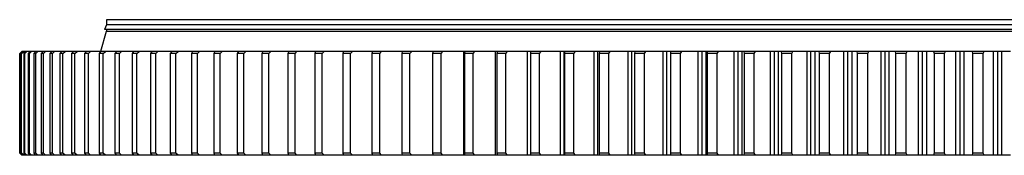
# Model space of a CAD drawing. Header units: millimetres. Extents: x 815 to 21680, y 64151 to 79763.
# Tile 4 of 18: x 3390 to 5343, y 72001 to 72269. Entities that reach past the tile are written whole.
import ezdxf

# ---------------------------------------------------------------- set-up
doc = ezdxf.new("R2010")
doc.units = ezdxf.units.MM
doc.header["$LTSCALE"] = 100

msp = doc.modelspace()

# ---------------------------------------------------------------- linework, layer by layer
at = {"color": 7, "linetype": 'Continuous', "lineweight": 25}
for p, q in [((3562.5, 72268.7), (3562.5, 72258.7)), ((7172.5, 72268.7), (3562.5, 72268.7)), ((3561.8, 72245.7), (3550.3, 72205.7)), ((3562.5, 72258.5), (3558, 72249.2)), ((7177, 72249.2), (3558, 72249.2)), ((7173.3, 72245.7), (3561.8, 72245.7)), ((7172.5, 72258.7), (3562.5, 72258.7)), ((7172.5, 72258.5), (3562.5, 72258.5)), ((3562.5, 72249.2), (3562.5, 72245.7)), ((3570, 72258.7), (3570, 72258.5)), ((3394.1, 72205.7), (3390.1, 72201.7)), ((3390.5, 72201.7), (3394.5, 72205.7)), ((3396.6, 72205.7), (3392.7, 72201.7)), ((3393.9, 72201.7), (3398, 72205.7)), ((3394.5, 72205.7), (3394.1, 72205.7)), ((3396.4, 72205.7), (3394.5, 72205.7)), ((3398, 72205.7), (3396.6, 72205.7)), ((3401.9, 72205.7), (3398, 72205.7)), ((3402.1, 72205.7), (3398.2, 72201.7)), ((3400.2, 72201.7), (3404.4, 72205.7)), ((3404.4, 72205.7), (3402.1, 72205.7)), ((3410.3, 72205.7), (3404.4, 72205.7)), ((3410.5, 72205.7), (3406.7, 72201.7)), ((3409.5, 72201.7), (3413.7, 72205.7)), ((3413.7, 72205.7), (3410.5, 72205.7)), ((3421.5, 72205.7), (3413.7, 72205.7)), ((3421.9, 72205.7), (3418.2, 72201.7)), ((3421.8, 72201.7), (3426, 72205.7)), ((3426, 72205.7), (3421.9, 72205.7)), ((3436, 72205.7), (3426, 72205.7)), ((3436.2, 72205.7), (3432.5, 72201.7)), ((3441.2, 72205.7), (3436.2, 72205.7)), ((3437, 72201.7), (3441.2, 72205.7)), ((3453, 72205.7), (3441.2, 72205.7)), ((3453.4, 72205.7), (3449.8, 72201.7)), ((3459.3, 72205.7), (3453.4, 72205.7)), ((3455, 72201.7), (3459.3, 72205.7)), ((3473.3, 72205.7), (3459.3, 72205.7)), ((3473.4, 72205.7), (3470, 72201.7)), ((3480.3, 72205.7), (3473.4, 72205.7)), ((3476, 72201.7), (3480.3, 72205.7)), ((3496.2, 72205.7), (3480.3, 72205.7)), ((3496.4, 72205.7), (3493, 72201.7)), ((3504.1, 72205.7), (3496.4, 72205.7)), ((3499.8, 72201.7), (3504.1, 72205.7)), ((3521.9, 72205.7), (3504.1, 72205.7)), ((3522.1, 72205.7), (3518.9, 72201.7)), ((3530.7, 72205.7), (3522.1, 72205.7)), ((3526.4, 72201.7), (3530.7, 72205.7)), ((3550.5, 72205.7), (3530.7, 72205.7)), ((3550.6, 72205.7), (3547.5, 72201.7)), ((3560.1, 72205.7), (3550.6, 72205.7)), ((3555.8, 72201.7), (3560.1, 72205.7)), ((3581.7, 72205.7), (3560.1, 72205.7)), ((3581.9, 72205.7), (3578.9, 72201.7)), ((3592.1, 72205.7), (3581.9, 72205.7)), ((3587.9, 72201.7), (3592.1, 72205.7)), ((3615.5, 72205.7), (3592.1, 72205.7)), ((3615.8, 72205.7), (3613, 72201.7)), ((3626.9, 72205.7), (3615.8, 72205.7)), ((3622.7, 72201.7), (3626.9, 72205.7)), ((3652.2, 72205.7), (3626.9, 72205.7)), ((3652.4, 72205.7), (3649.7, 72201.7)), ((3664.3, 72205.7), (3652.4, 72205.7)), ((3660.1, 72201.7), (3664.3, 72205.7)), ((3691.4, 72205.7), (3664.3, 72205.7)), ((3691.6, 72205.7), (3688.9, 72201.7)), ((3704.2, 72205.7), (3691.6, 72205.7)), ((3700.1, 72201.7), (3704.2, 72205.7)), ((3733.1, 72205.7), (3704.2, 72205.7)), ((3733.2, 72205.7), (3730.7, 72201.7)), ((3746.7, 72205.7), (3733.2, 72205.7)), ((3742.5, 72201.7), (3746.7, 72205.7)), ((3777, 72205.7), (3746.7, 72205.7)), ((3777.4, 72205.7), (3775, 72201.7)), ((3791.6, 72205.7), (3777.4, 72205.7)), ((3787.5, 72201.7), (3791.6, 72205.7)), ((3823.6, 72205.7), (3791.6, 72205.7)), ((3823.9, 72205.7), (3821.7, 72201.7)), ((3838.8, 72205.7), (3823.9, 72205.7)), ((3834.8, 72201.7), (3838.8, 72205.7)), ((3872.6, 72205.7), (3838.8, 72205.7)), ((3872.7, 72205.7), (3870.7, 72201.7)), ((3888.4, 72205.7), (3872.7, 72205.7)), ((3884.4, 72201.7), (3888.4, 72205.7)), ((3923.7, 72205.7), (3888.4, 72205.7)), ((3923.8, 72205.7), (3921.9, 72201.7)), ((3940.1, 72205.7), (3923.8, 72205.7)), ((3936.2, 72201.7), (3940.1, 72205.7)), ((3976.9, 72205.7), (3940.1, 72205.7)), ((3977.1, 72205.7), (3975.3, 72201.7)), ((3994.1, 72205.7), (3977.1, 72205.7)), ((3990.2, 72201.7), (3994.1, 72205.7)), ((4032.3, 72205.7), (3994.1, 72205.7)), ((4032.4, 72205.7), (4030.8, 72201.7)), ((4050.1, 72205.7), (4032.4, 72205.7)), ((4046.3, 72201.7), (4050.1, 72205.7)), ((4089.6, 72205.7), (4050.1, 72205.7)), ((4089.8, 72205.7), (4088.4, 72201.7)), ((4108, 72205.7), (4089.8, 72205.7)), ((4104.3, 72201.7), (4108, 72205.7)), ((4148.8, 72205.7), (4108, 72205.7)), ((4149.1, 72205.7), (4147.8, 72201.7)), ((4167.9, 72205.7), (4149.1, 72205.7)), ((4164.3, 72201.7), (4167.9, 72205.7)), ((4210.2, 72205.7), (4167.9, 72205.7)), ((4210.2, 72205.7), (4209.1, 72201.7)), ((4229.6, 72205.7), (4210.2, 72205.7)), ((4226, 72201.7), (4229.6, 72205.7)), ((4271.4, 72205.7), (4229.6, 72205.7)), ((4271.4, 72000.7), (4271.4, 72205.7)), ((4273.1, 72205.7), (4271.4, 72205.7)), ((4273.1, 72205.7), (4272.1, 72201.7)), ((4292.9, 72205.7), (4273.1, 72205.7)), ((4289.5, 72201.7), (4292.9, 72205.7)), ((4333.6, 72205.7), (4292.9, 72205.7)), ((4333.6, 72000.7), (4333.6, 72205.7)), ((4337.6, 72205.7), (4333.6, 72205.7)), ((4337.6, 72205.7), (4336.8, 72201.7)), ((4357.9, 72205.7), (4337.6, 72205.7)), ((4354.6, 72201.7), (4357.9, 72205.7)), ((4397.4, 72205.7), (4357.9, 72205.7)), ((4397.4, 72000.7), (4397.4, 72205.7)), ((4403.6, 72205.7), (4397.4, 72205.7)), ((4403.6, 72205.7), (4403, 72201.7)), ((4424.5, 72205.7), (4403.6, 72205.7)), ((4421.2, 72201.7), (4424.5, 72205.7)), ((4462.6, 72205.7), (4424.5, 72205.7)), ((4462.6, 72000.7), (4462.6, 72205.7)), ((4469.9, 72205.7), (4462.6, 72205.7)), ((4469.9, 72000.7), (4469.9, 72205.7)), ((4471.1, 72205.7), (4469.9, 72205.7)), ((4471.1, 72205.7), (4470.6, 72201.7)), ((4492.4, 72205.7), (4471.1, 72205.7)), ((4489.3, 72201.7), (4492.4, 72205.7)), ((4529.3, 72205.7), (4492.4, 72205.7)), ((4529.3, 72000.7), (4529.3, 72205.7)), ((4536.6, 72205.7), (4529.3, 72205.7)), ((4536.6, 72000.7), (4536.6, 72205.7)), ((4540, 72205.7), (4536.6, 72205.7)), ((4540, 72205.7), (4539.7, 72201.7)), ((4561.6, 72205.7), (4540, 72205.7)), ((4558.7, 72201.7), (4561.6, 72205.7)), ((4597.1, 72205.7), (4561.6, 72205.7)), ((4597.1, 72000.7), (4597.1, 72205.7)), ((4604.6, 72205.7), (4597.1, 72205.7)), ((4604.6, 72000.7), (4604.6, 72205.7)), ((4610.1, 72205.7), (4604.6, 72205.7)), ((4610.1, 72205.7), (4609.9, 72201.7)), ((4632.1, 72205.7), (4610.1, 72205.7)), ((4629.2, 72201.7), (4632.1, 72205.7)), ((4666.2, 72205.7), (4632.1, 72205.7)), ((4666.2, 72000.7), (4666.2, 72205.7)), ((4673.8, 72205.7), (4666.2, 72205.7)), ((4673.8, 72000.7), (4673.8, 72205.7)), ((4681.3, 72205.7), (4673.8, 72205.7)), ((4681.3, 72205.7), (4681.3, 72201.7)), ((4703.7, 72205.7), (4681.3, 72205.7)), ((4700.9, 72201.7), (4703.7, 72205.7)), ((4736.2, 72205.7), (4703.7, 72205.7)), ((4736.2, 72000.7), (4736.2, 72205.7)), ((4744, 72205.7), (4736.2, 72205.7)), ((4744, 72000.7), (4744, 72205.7)), ((4751.7, 72205.7), (4744, 72205.7)), ((4751.7, 72000.7), (4751.7, 72205.7)), ((4753.6, 72205.7), (4751.7, 72205.7)), ((4753.6, 72205.7), (4753.8, 72201.7)), ((4776.2, 72205.7), (4753.6, 72205.7)), ((4773.6, 72201.7), (4776.2, 72205.7)), ((4807.3, 72205.7), (4776.2, 72205.7)), ((4807.3, 72000.7), (4807.3, 72205.7)), ((4815.1, 72205.7), (4807.3, 72205.7)), ((4815.1, 72000.7), (4815.1, 72205.7)), ((4822.9, 72205.7), (4815.1, 72205.7)), ((4822.9, 72000.7), (4822.9, 72205.7)), ((4826.8, 72205.7), (4822.9, 72205.7)), ((4826.8, 72205.7), (4827.1, 72201.7)), ((4849.7, 72205.7), (4826.8, 72205.7)), ((4847.2, 72201.7), (4849.7, 72205.7)), ((4879.1, 72205.7), (4849.7, 72205.7)), ((4879.1, 72000.7), (4879.1, 72205.7)), ((4887.1, 72205.7), (4879.1, 72205.7)), ((4887.1, 72000.7), (4887.1, 72205.7)), ((4895, 72205.7), (4887.1, 72205.7)), ((4895, 72000.7), (4895, 72205.7)), ((4900.8, 72205.7), (4895, 72205.7)), ((4900.8, 72205.7), (4901.3, 72201.7)), ((4923.9, 72205.7), (4900.8, 72205.7)), ((4921.6, 72201.7), (4923.9, 72205.7)), ((4951.8, 72205.7), (4923.9, 72205.7)), ((4951.8, 72000.7), (4951.8, 72205.7)), ((4959.7, 72205.7), (4951.8, 72205.7)), ((4959.7, 72000.7), (4959.7, 72205.7)), ((4967.7, 72205.7), (4959.7, 72205.7)), ((4967.7, 72000.7), (4967.7, 72205.7)), ((4975.5, 72205.7), (4967.7, 72205.7)), ((4975.5, 72205.7), (4976.2, 72201.7)), ((4998.8, 72205.7), (4975.5, 72205.7)), ((4996.6, 72201.7), (4998.8, 72205.7)), ((5025, 72205.7), (4998.8, 72205.7)), ((5025, 72000.7), (5025, 72205.7)), ((5033, 72205.7), (5025, 72205.7)), ((5033, 72000.7), (5033, 72205.7)), ((5041.1, 72205.7), (5033, 72205.7)), ((5041.1, 72000.7), (5041.1, 72205.7)), ((5050.8, 72205.7), (5041.1, 72205.7)), ((5050.8, 72205.7), (5051.6, 72201.7)), ((5074.3, 72205.7), (5050.8, 72205.7)), ((5072.2, 72201.7), (5074.3, 72205.7)), ((5098.7, 72205.7), (5074.3, 72205.7)), ((5098.7, 72000.7), (5098.7, 72205.7)), ((5106.8, 72205.7), (5098.7, 72205.7)), ((5106.8, 72000.7), (5106.8, 72205.7)), ((5115, 72205.7), (5106.8, 72205.7)), ((5115, 72000.7), (5115, 72205.7)), ((5126.6, 72205.7), (5115, 72205.7)), ((5126.6, 72205.7), (5127.6, 72201.7)), ((5150.2, 72205.7), (5126.6, 72205.7)), ((5148.3, 72201.7), (5150.2, 72205.7)), ((5172.9, 72205.7), (5150.2, 72205.7)), ((5172.9, 72000.7), (5172.9, 72205.7)), ((5181, 72205.7), (5172.9, 72205.7)), ((5181, 72000.7), (5181, 72205.7)), ((5189.2, 72205.7), (5181, 72205.7)), ((5189.2, 72000.7), (5189.2, 72205.7)), ((5202.7, 72205.7), (5189.2, 72205.7)), ((5202.7, 72205.7), (5203.9, 72201.7)), ((5226.4, 72205.7), (5202.7, 72205.7)), ((5224.7, 72201.7), (5226.4, 72205.7)), ((5247.3, 72205.7), (5226.4, 72205.7)), ((5247.3, 72000.7), (5247.3, 72205.7)), ((5255.5, 72205.7), (5247.3, 72205.7)), ((5255.5, 72000.7), (5255.5, 72205.7)), ((5263.7, 72205.7), (5255.5, 72205.7)), ((5263.7, 72000.7), (5263.7, 72205.7)), ((5279.1, 72205.7), (5263.7, 72205.7)), ((5279.1, 72205.7), (5280.4, 72201.7)), ((5302.9, 72205.7), (5279.1, 72205.7)), ((5301.2, 72201.7), (5302.9, 72205.7)), ((5322, 72205.7), (5302.9, 72205.7)), ((5322, 72000.7), (5322, 72205.7)), ((5330.2, 72205.7), (5322, 72205.7)), ((5330.2, 72000.7), (5330.2, 72205.7)), ((5338.3, 72205.7), (5330.2, 72205.7)), ((5338.3, 72000.7), (5338.3, 72205.7)), ((5355.6, 72205.7), (5338.3, 72205.7)), ((3390.5, 72201.7), (3390.1, 72201.7)), ((3390.1, 72201.7), (3390.1, 72004.7)), ((3390.5, 72004.7), (3390.5, 72201.7)), ((3393.9, 72201.7), (3392.7, 72201.7)), ((3392.7, 72201.7), (3392.7, 72004.7)), ((3393.9, 72004.7), (3393.9, 72201.7)), ((3400.2, 72201.7), (3398.2, 72201.7)), ((3398.2, 72201.7), (3398.2, 72004.7)), ((3400.2, 72004.7), (3400.2, 72201.7)), ((3409.5, 72201.7), (3406.7, 72201.7)), ((3406.7, 72201.7), (3406.7, 72004.7)), ((3409.5, 72004.7), (3409.5, 72201.7)), ((3421.8, 72201.7), (3418.2, 72201.7)), ((3418.2, 72201.7), (3418.2, 72004.7)), ((3421.8, 72004.7), (3421.8, 72201.7)), ((3437, 72201.7), (3432.5, 72201.7)), ((3432.5, 72201.7), (3432.5, 72004.7)), ((3437, 72004.7), (3437, 72201.7)), ((3455, 72201.7), (3449.8, 72201.7)), ((3449.8, 72201.7), (3449.8, 72004.7)), ((3455, 72004.7), (3455, 72201.7)), ((3476, 72201.7), (3470, 72201.7)), ((3470, 72201.7), (3470, 72004.7)), ((3476, 72004.7), (3476, 72201.7)), ((3499.8, 72201.7), (3493, 72201.7)), ((3493, 72201.7), (3493, 72004.7)), ((3499.8, 72004.7), (3499.8, 72201.7)), ((3518.9, 72201.7), (3518.9, 72004.7)), ((3526.4, 72201.7), (3518.9, 72201.7)), ((3526.4, 72004.7), (3526.4, 72201.7)), ((3555.8, 72201.7), (3547.5, 72201.7)), ((3547.5, 72201.7), (3547.5, 72004.7)), ((3555.8, 72004.7), (3555.8, 72201.7)), ((3587.9, 72201.7), (3578.9, 72201.7)), ((3578.9, 72201.7), (3578.9, 72004.7)), ((3587.9, 72004.7), (3587.9, 72201.7)), ((3622.7, 72201.7), (3613, 72201.7)), ((3613, 72201.7), (3613, 72004.7)), ((3622.7, 72004.7), (3622.7, 72201.7)), ((3660.1, 72201.7), (3649.7, 72201.7)), ((3649.7, 72201.7), (3649.7, 72004.7)), ((3660.1, 72004.7), (3660.1, 72201.7)), ((3688.9, 72201.7), (3688.9, 72004.7)), ((3700.1, 72201.7), (3688.9, 72201.7)), ((3700.1, 72004.7), (3700.1, 72201.7)), ((3730.7, 72201.7), (3730.7, 72004.7)), ((3742.5, 72201.7), (3730.7, 72201.7)), ((3742.5, 72004.7), (3742.5, 72201.7)), ((3787.5, 72201.7), (3775, 72201.7)), ((3775, 72201.7), (3775, 72004.7)), ((3787.5, 72004.7), (3787.5, 72201.7)), ((3821.7, 72201.7), (3821.7, 72004.7)), ((3834.8, 72201.7), (3821.7, 72201.7)), ((3834.8, 72004.7), (3834.8, 72201.7)), ((3870.7, 72201.7), (3870.7, 72004.7)), ((3884.4, 72201.7), (3870.7, 72201.7)), ((3884.4, 72004.7), (3884.4, 72201.7)), ((3921.9, 72201.7), (3921.9, 72004.7)), ((3936.2, 72201.7), (3921.9, 72201.7)), ((3936.2, 72004.7), (3936.2, 72201.7)), ((3975.3, 72201.7), (3975.3, 72004.7)), ((3990.2, 72201.7), (3975.3, 72201.7)), ((3990.2, 72004.7), (3990.2, 72201.7)), ((4046.3, 72201.7), (4030.8, 72201.7)), ((4030.8, 72201.7), (4030.8, 72004.7)), ((4046.3, 72004.7), (4046.3, 72201.7)), ((4088.4, 72201.7), (4088.4, 72004.7)), ((4104.3, 72201.7), (4088.4, 72201.7)), ((4104.3, 72004.7), (4104.3, 72201.7)), ((4147.8, 72201.7), (4147.8, 72004.7)), ((4164.3, 72201.7), (4147.8, 72201.7)), ((4164.3, 72004.7), (4164.3, 72201.7)), ((4226, 72201.7), (4209.1, 72201.7)), ((4209.1, 72201.7), (4209.1, 72004.7)), ((4226, 72004.7), (4226, 72201.7)), ((4289.5, 72201.7), (4272.1, 72201.7)), ((4272.1, 72201.7), (4272.1, 72004.7)), ((4289.5, 72004.7), (4289.5, 72201.7)), ((4354.6, 72201.7), (4336.8, 72201.7)), ((4336.8, 72201.7), (4336.8, 72004.7)), ((4354.6, 72004.7), (4354.6, 72201.7)), ((4403, 72201.7), (4403, 72004.7)), ((4421.2, 72201.7), (4403, 72201.7)), ((4421.2, 72004.7), (4421.2, 72201.7)), ((4470.6, 72201.7), (4470.6, 72004.7)), ((4489.3, 72201.7), (4470.6, 72201.7)), ((4489.3, 72004.7), (4489.3, 72201.7)), ((4558.7, 72201.7), (4539.7, 72201.7)), ((4539.7, 72201.7), (4539.7, 72004.7)), ((4558.7, 72004.7), (4558.7, 72201.7)), ((4609.9, 72201.7), (4609.9, 72004.7)), ((4629.2, 72201.7), (4609.9, 72201.7)), ((4629.2, 72004.7), (4629.2, 72201.7)), ((4700.9, 72201.7), (4681.3, 72201.7)), ((4681.3, 72201.7), (4681.3, 72004.7)), ((4700.9, 72004.7), (4700.9, 72201.7)), ((4773.6, 72201.7), (4753.8, 72201.7)), ((4753.8, 72201.7), (4753.8, 72004.7)), ((4773.6, 72004.7), (4773.6, 72201.7)), ((4827.1, 72201.7), (4827.1, 72004.7)), ((4847.2, 72201.7), (4827.1, 72201.7)), ((4847.2, 72004.7), (4847.2, 72201.7)), ((4901.3, 72201.7), (4901.3, 72004.7)), ((4921.6, 72201.7), (4901.3, 72201.7)), ((4921.6, 72004.7), (4921.6, 72201.7)), ((4996.6, 72201.7), (4976.2, 72201.7)), ((4976.2, 72201.7), (4976.2, 72004.7)), ((4996.6, 72004.7), (4996.6, 72201.7)), ((5051.6, 72201.7), (5051.6, 72004.7)), ((5072.2, 72201.7), (5051.6, 72201.7)), ((5072.2, 72004.7), (5072.2, 72201.7)), ((5127.6, 72201.7), (5127.6, 72004.7)), ((5148.3, 72201.7), (5127.6, 72201.7)), ((5148.3, 72004.7), (5148.3, 72201.7)), ((5203.9, 72201.7), (5203.9, 72004.7)), ((5224.7, 72201.7), (5203.9, 72201.7)), ((5224.7, 72004.7), (5224.7, 72201.7)), ((5280.4, 72201.7), (5280.4, 72004.7)), ((5301.2, 72201.7), (5280.4, 72201.7)), ((5301.2, 72004.7), (5301.2, 72201.7)), ((3390.1, 72004.7), (3394.1, 72000.7)), ((3390.5, 72004.7), (3390.1, 72004.7)), ((3394.5, 72000.7), (3390.5, 72004.7)), ((3392.7, 72004.7), (3396.6, 72000.7)), ((3393.9, 72004.7), (3392.7, 72004.7)), ((3398, 72000.7), (3393.9, 72004.7)), ((3394.5, 72000.7), (3394.1, 72000.7)), ((3396.2, 72000.7), (3394.5, 72000.7)), ((3398, 72000.7), (3396.6, 72000.7)), ((3401.9, 72000.7), (3398, 72000.7)), ((3398.2, 72004.7), (3402.1, 72000.7)), ((3400.2, 72004.7), (3398.2, 72004.7)), ((3404.4, 72000.7), (3400.2, 72004.7)), ((3404.4, 72000.7), (3402.1, 72000.7)), ((3410.1, 72000.7), (3404.4, 72000.7)), ((3406.7, 72004.7), (3410.5, 72000.7)), ((3409.5, 72004.7), (3406.7, 72004.7)), ((3413.7, 72000.7), (3409.5, 72004.7)), ((3413.7, 72000.7), (3410.5, 72000.7)), ((3421.5, 72000.7), (3413.7, 72000.7)), ((3418.2, 72004.7), (3421.9, 72000.7)), ((3421.8, 72004.7), (3418.2, 72004.7)), ((3426, 72000.7), (3421.8, 72004.7)), ((3426, 72000.7), (3421.9, 72000.7)), ((3436, 72000.7), (3426, 72000.7)), ((3432.5, 72004.7), (3436.2, 72000.7)), ((3437, 72004.7), (3432.5, 72004.7)), ((3441.2, 72000.7), (3436.2, 72000.7)), ((3441.2, 72000.7), (3437, 72004.7)), ((3453.2, 72000.7), (3441.2, 72000.7)), ((3449.8, 72004.7), (3453.4, 72000.7)), ((3455, 72004.7), (3449.8, 72004.7)), ((3459.3, 72000.7), (3453.4, 72000.7)), ((3459.3, 72000.7), (3455, 72004.7)), ((3473.1, 72000.7), (3459.3, 72000.7)), ((3470, 72004.7), (3473.4, 72000.7)), ((3476, 72004.7), (3470, 72004.7)), ((3480.3, 72000.7), (3473.4, 72000.7)), ((3480.3, 72000.7), (3476, 72004.7)), ((3496.2, 72000.7), (3480.3, 72000.7)), ((3493, 72004.7), (3496.4, 72000.7)), ((3499.8, 72004.7), (3493, 72004.7)), ((3504.1, 72000.7), (3496.4, 72000.7)), ((3504.1, 72000.7), (3499.8, 72004.7)), ((3521.9, 72000.7), (3504.1, 72000.7)), ((3526.4, 72004.7), (3518.9, 72004.7)), ((3518.9, 72004.7), (3522.1, 72000.7)), ((3530.7, 72000.7), (3522.1, 72000.7)), ((3530.7, 72000.7), (3526.4, 72004.7)), ((3550.5, 72000.7), (3530.7, 72000.7)), ((3555.8, 72004.7), (3547.5, 72004.7)), ((3547.5, 72004.7), (3550.6, 72000.7)), ((3560.1, 72000.7), (3550.6, 72000.7)), ((3560.1, 72000.7), (3555.8, 72004.7)), ((3581.4, 72000.7), (3560.1, 72000.7)), ((3587.9, 72004.7), (3578.9, 72004.7)), ((3578.9, 72004.7), (3581.9, 72000.7)), ((3592.1, 72000.7), (3581.9, 72000.7)), ((3592.1, 72000.7), (3587.9, 72004.7)), ((3615.7, 72000.7), (3592.1, 72000.7)), ((3622.7, 72004.7), (3613, 72004.7)), ((3613, 72004.7), (3615.8, 72000.7)), ((3626.9, 72000.7), (3615.8, 72000.7)), ((3626.9, 72000.7), (3622.7, 72004.7)), ((3652.2, 72000.7), (3626.9, 72000.7)), ((3660.1, 72004.7), (3649.7, 72004.7)), ((3649.7, 72004.7), (3652.4, 72000.7)), ((3664.3, 72000.7), (3652.4, 72000.7)), ((3664.3, 72000.7), (3660.1, 72004.7)), ((3691.2, 72000.7), (3664.3, 72000.7)), ((3700.1, 72004.7), (3688.9, 72004.7)), ((3688.9, 72004.7), (3691.6, 72000.7)), ((3704.2, 72000.7), (3691.6, 72000.7)), ((3704.2, 72000.7), (3700.1, 72004.7)), ((3733.1, 72000.7), (3704.2, 72000.7)), ((3742.5, 72004.7), (3730.7, 72004.7)), ((3730.7, 72004.7), (3733.2, 72000.7)), ((3746.7, 72000.7), (3733.2, 72000.7)), ((3746.7, 72000.7), (3742.5, 72004.7)), ((3777.1, 72000.7), (3746.7, 72000.7)), ((3787.5, 72004.7), (3775, 72004.7)), ((3775, 72004.7), (3777.4, 72000.7)), ((3791.6, 72000.7), (3777.4, 72000.7)), ((3791.6, 72000.7), (3787.5, 72004.7)), ((3823.7, 72000.7), (3791.6, 72000.7)), ((3834.8, 72004.7), (3821.7, 72004.7)), ((3821.7, 72004.7), (3823.9, 72000.7)), ((3838.8, 72000.7), (3823.9, 72000.7)), ((3838.8, 72000.7), (3834.8, 72004.7)), ((3872.6, 72000.7), (3838.8, 72000.7)), ((3884.4, 72004.7), (3870.7, 72004.7)), ((3870.7, 72004.7), (3872.7, 72000.7)), ((3888.4, 72000.7), (3872.7, 72000.7)), ((3888.4, 72000.7), (3884.4, 72004.7)), ((3923.7, 72000.7), (3888.4, 72000.7)), ((3936.2, 72004.7), (3921.9, 72004.7)), ((3921.9, 72004.7), (3923.8, 72000.7)), ((3940.1, 72000.7), (3923.8, 72000.7)), ((3940.1, 72000.7), (3936.2, 72004.7)), ((3976.9, 72000.7), (3940.1, 72000.7)), ((3990.2, 72004.7), (3975.3, 72004.7)), ((3975.3, 72004.7), (3977.1, 72000.7)), ((3994.1, 72000.7), (3977.1, 72000.7)), ((3994.1, 72000.7), (3990.2, 72004.7)), ((4032.3, 72000.7), (3994.1, 72000.7)), ((4046.3, 72004.7), (4030.8, 72004.7)), ((4030.8, 72004.7), (4032.4, 72000.7)), ((4050.1, 72000.7), (4032.4, 72000.7)), ((4050.1, 72000.7), (4046.3, 72004.7)), ((4089.6, 72000.7), (4050.1, 72000.7)), ((4104.3, 72004.7), (4088.4, 72004.7)), ((4088.4, 72004.7), (4089.8, 72000.7)), ((4108, 72000.7), (4089.8, 72000.7)), ((4108, 72000.7), (4104.3, 72004.7)), ((4148.8, 72000.7), (4108, 72000.7)), ((4164.3, 72004.7), (4147.8, 72004.7)), ((4147.8, 72004.7), (4149.1, 72000.7)), ((4167.9, 72000.7), (4149.1, 72000.7)), ((4167.9, 72000.7), (4164.3, 72004.7)), ((4210.2, 72000.7), (4167.9, 72000.7)), ((4226, 72004.7), (4209.1, 72004.7)), ((4209.1, 72004.7), (4210.2, 72000.7)), ((4229.6, 72000.7), (4210.2, 72000.7)), ((4229.6, 72000.7), (4226, 72004.7)), ((4271.4, 72000.7), (4229.6, 72000.7)), ((4273.1, 72000.7), (4271.4, 72000.7)), ((4289.5, 72004.7), (4272.1, 72004.7)), ((4272.1, 72004.7), (4273.1, 72000.7)), ((4292.9, 72000.7), (4273.1, 72000.7)), ((4292.9, 72000.7), (4289.5, 72004.7)), ((4333.6, 72000.7), (4292.9, 72000.7)), ((4337.6, 72000.7), (4333.6, 72000.7)), ((4354.6, 72004.7), (4336.8, 72004.7)), ((4336.8, 72004.7), (4337.6, 72000.7)), ((4357.9, 72000.7), (4337.6, 72000.7)), ((4357.9, 72000.7), (4354.6, 72004.7)), ((4397.4, 72000.7), (4357.9, 72000.7)), ((4403.6, 72000.7), (4397.4, 72000.7)), ((4421.2, 72004.7), (4403, 72004.7)), ((4403, 72004.7), (4403.6, 72000.7)), ((4424.5, 72000.7), (4403.6, 72000.7)), ((4424.5, 72000.7), (4421.2, 72004.7)), ((4462.6, 72000.7), (4424.5, 72000.7)), ((4469.9, 72000.7), (4462.6, 72000.7)), ((4471.1, 72000.7), (4469.9, 72000.7)), ((4489.3, 72004.7), (4470.6, 72004.7)), ((4470.6, 72004.7), (4471.1, 72000.7)), ((4492.4, 72000.7), (4471.1, 72000.7)), ((4492.4, 72000.7), (4489.3, 72004.7)), ((4529.3, 72000.7), (4492.4, 72000.7)), ((4536.6, 72000.7), (4529.3, 72000.7)), ((4540, 72000.7), (4536.6, 72000.7)), ((4558.7, 72004.7), (4539.7, 72004.7)), ((4539.7, 72004.7), (4540, 72000.7)), ((4561.6, 72000.7), (4540, 72000.7)), ((4561.6, 72000.7), (4558.7, 72004.7)), ((4597.1, 72000.7), (4561.6, 72000.7)), ((4604.6, 72000.7), (4597.1, 72000.7)), ((4610.1, 72000.7), (4604.6, 72000.7)), ((4629.2, 72004.7), (4609.9, 72004.7)), ((4609.9, 72004.7), (4610.1, 72000.7)), ((4632.1, 72000.7), (4610.1, 72000.7)), ((4632.1, 72000.7), (4629.2, 72004.7)), ((4666.2, 72000.7), (4632.1, 72000.7)), ((4673.8, 72000.7), (4666.2, 72000.7)), ((4681.3, 72000.7), (4673.8, 72000.7)), ((4700.9, 72004.7), (4681.3, 72004.7)), ((4681.3, 72004.7), (4681.3, 72000.7)), ((4703.7, 72000.7), (4681.3, 72000.7)), ((4703.7, 72000.7), (4700.9, 72004.7)), ((4736.2, 72000.7), (4703.7, 72000.7)), ((4744, 72000.7), (4736.2, 72000.7)), ((4751.7, 72000.7), (4744, 72000.7)), ((4753.6, 72000.7), (4751.7, 72000.7)), ((4753.8, 72004.7), (4753.6, 72000.7)), ((4776.2, 72000.7), (4753.6, 72000.7)), ((4773.6, 72004.7), (4753.8, 72004.7)), ((4776.2, 72000.7), (4773.6, 72004.7)), ((4807.3, 72000.7), (4776.2, 72000.7)), ((4815.1, 72000.7), (4807.3, 72000.7)), ((4822.9, 72000.7), (4815.1, 72000.7)), ((4826.8, 72000.7), (4822.9, 72000.7)), ((4827.1, 72004.7), (4826.8, 72000.7)), ((4849.7, 72000.7), (4826.8, 72000.7)), ((4847.2, 72004.7), (4827.1, 72004.7)), ((4849.7, 72000.7), (4847.2, 72004.7)), ((4879.1, 72000.7), (4849.7, 72000.7)), ((4887.1, 72000.7), (4879.1, 72000.7)), ((4895, 72000.7), (4887.1, 72000.7)), ((4900.8, 72000.7), (4895, 72000.7)), ((4901.3, 72004.7), (4900.8, 72000.7)), ((4923.9, 72000.7), (4900.8, 72000.7)), ((4921.6, 72004.7), (4901.3, 72004.7)), ((4923.9, 72000.7), (4921.6, 72004.7)), ((4951.8, 72000.7), (4923.9, 72000.7)), ((4959.7, 72000.7), (4951.8, 72000.7)), ((4967.7, 72000.7), (4959.7, 72000.7)), ((4975.5, 72000.7), (4967.7, 72000.7)), ((4976.2, 72004.7), (4975.5, 72000.7)), ((4998.8, 72000.7), (4975.5, 72000.7)), ((4996.6, 72004.7), (4976.2, 72004.7)), ((4998.8, 72000.7), (4996.6, 72004.7)), ((5025, 72000.7), (4998.8, 72000.7)), ((5033, 72000.7), (5025, 72000.7)), ((5041.1, 72000.7), (5033, 72000.7)), ((5050.8, 72000.7), (5041.1, 72000.7)), ((5051.6, 72004.7), (5050.8, 72000.7)), ((5074.3, 72000.7), (5050.8, 72000.7)), ((5072.2, 72004.7), (5051.6, 72004.7)), ((5074.3, 72000.7), (5072.2, 72004.7)), ((5098.7, 72000.7), (5074.3, 72000.7)), ((5106.8, 72000.7), (5098.7, 72000.7)), ((5115, 72000.7), (5106.8, 72000.7)), ((5126.6, 72000.7), (5115, 72000.7)), ((5127.6, 72004.7), (5126.6, 72000.7)), ((5150.2, 72000.7), (5126.6, 72000.7)), ((5148.3, 72004.7), (5127.6, 72004.7)), ((5150.2, 72000.7), (5148.3, 72004.7)), ((5172.9, 72000.7), (5150.2, 72000.7)), ((5181, 72000.7), (5172.9, 72000.7)), ((5189.2, 72000.7), (5181, 72000.7)), ((5202.7, 72000.7), (5189.2, 72000.7)), ((5203.9, 72004.7), (5202.7, 72000.7)), ((5226.4, 72000.7), (5202.7, 72000.7)), ((5224.7, 72004.7), (5203.9, 72004.7)), ((5226.4, 72000.7), (5224.7, 72004.7)), ((5247.3, 72000.7), (5226.4, 72000.7)), ((5255.5, 72000.7), (5247.3, 72000.7)), ((5263.7, 72000.7), (5255.5, 72000.7)), ((5279.1, 72000.7), (5263.7, 72000.7)), ((5280.4, 72004.7), (5279.1, 72000.7)), ((5302.9, 72000.7), (5279.1, 72000.7)), ((5301.2, 72004.7), (5280.4, 72004.7)), ((5302.9, 72000.7), (5301.2, 72004.7)), ((5322, 72000.7), (5302.9, 72000.7)), ((5330.2, 72000.7), (5322, 72000.7)), ((5338.3, 72000.7), (5330.2, 72000.7)), ((5355.6, 72000.7), (5338.3, 72000.7))]:
    msp.add_line(p, q, dxfattribs=at)

doc.saveas('drawing.dxf')
